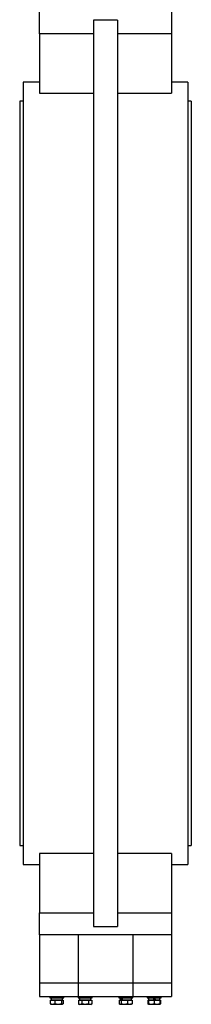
# Model space of a CAD drawing. Header units: millimetres. Extents: x 3 to 4919, y -224 to 3490.
# Tile 36 of 55: x 2935 to 3130, y 635 to 1755. Entities that reach past the tile are written whole.
import ezdxf

# ---------------------------------------------------------------- set-up
doc = ezdxf.new("R2010")
doc.units = ezdxf.units.MM

msp = doc.modelspace()

# ---------------------------------------------------------------- linework, layer by layer
at = {"color": 7, "linetype": 'Continuous', "lineweight": 25}
for p, q in [((2957.3, 1739.2), (2957.3, 1764.2)), ((3107.3, 1764.2), (3107.3, 1739.2)), ((3045.8, 1754.7), (3018.8, 1754.7)), ((3018.8, 1754.7), (3018.8, 723.8)), ((3045.8, 1754.7), (3045.8, 723.8)), ((3018.8, 1739.2), (2957.3, 1739.2)), ((2957.3, 1739.2), (2957.3, 1671.7)), ((3107.3, 1739.2), (3045.8, 1739.2)), ((3107.3, 1739.2), (3107.3, 1671.7)), ((2957.3, 1684.2), (2938.8, 1684.2)), ((2938.8, 1684.2), (2938.8, 794.2)), ((3125.8, 1684.2), (3107.3, 1684.2)), ((3125.8, 1684.2), (3125.8, 794.2)), ((2957.3, 1671.7), (3018.8, 1671.7)), ((3045.8, 1671.7), (3107.3, 1671.7)), ((2938.8, 1662.7), (2934.8, 1662.7)), ((2934.8, 1662.7), (2934.8, 815.7)), ((3129.8, 1662.7), (3125.8, 1662.7)), ((3129.8, 1662.7), (3129.8, 815.7)), ((2934.8, 815.7), (2938.8, 815.7)), ((3018.8, 806.8), (2957.3, 806.8)), ((2957.3, 806.8), (2957.3, 739.2)), ((3107.3, 806.8), (3045.8, 806.8)), ((3107.3, 806.8), (3107.3, 739.2)), ((3125.8, 815.7), (3129.8, 815.7)), ((2938.8, 794.2), (2957.3, 794.2)), ((3107.3, 794.2), (3125.8, 794.2)), ((2957.3, 739.2), (3018.8, 739.2)), ((2957.3, 714.2), (2957.3, 739.2)), ((3045.8, 739.2), (3107.3, 739.2)), ((3107.3, 739.2), (3107.3, 714.2)), ((3018.8, 723.8), (3045.8, 723.8)), ((3107.3, 714.2), (2957.3, 714.2)), ((2957.3, 714.2), (2957.3, 659.2)), ((3001.2, 714.2), (3001.2, 659.2)), ((3063.4, 714.2), (3063.4, 659.2)), ((3107.3, 714.2), (3107.3, 659.2)), ((3001.2, 659.2), (2957.3, 659.2)), ((2957.3, 659.2), (2957.3, 644.2)), ((3063.4, 659.2), (3001.2, 659.2)), ((3001.2, 659.2), (3001.2, 644.2)), ((3107.3, 659.2), (3063.4, 659.2)), ((3063.4, 659.2), (3063.4, 644.2)), ((3107.3, 659.2), (3107.3, 644.2)), ((2957.3, 644.2), (3001.2, 644.2)), ((2968.9, 644.2), (2968.9, 642.6)), ((2968.9, 642.6), (2984.9, 642.6)), ((2969.6, 639.9), (2969.6, 635.6)), ((2969.6, 639.9), (2974.9, 639.9)), ((2970.4, 642.6), (2970.4, 640.5)), ((2970.4, 640.5), (2983.3, 640.5)), ((2971.1, 640.5), (2970.5, 639.9)), ((2974.9, 639.9), (2974.9, 635.6)), ((2974.9, 639.9), (2982.2, 639.9)), ((2982.2, 639.9), (2982.2, 635.6)), ((2982.2, 639.9), (2984.1, 639.9)), ((2983.2, 639.9), (2982.6, 640.5)), ((2983.3, 640.5), (2983.3, 642.6)), ((2984.1, 639.9), (2984.1, 635.6)), ((2984.9, 642.6), (2984.9, 644.2)), ((3001.2, 644.2), (3063.4, 644.2)), ((3001.3, 644.2), (3001.3, 642.6)), ((3001.3, 642.6), (3017.3, 642.6)), ((3001.8, 639.9), (3001.8, 635.6)), ((3001.8, 639.9), (3005.6, 639.9)), ((3002.9, 642.6), (3002.9, 640.5)), ((3002.9, 640.5), (3003, 640.5)), ((3003.6, 640.5), (3003, 639.9)), ((3003, 640.5), (3015.8, 640.5)), ((3005.6, 639.9), (3005.6, 635.6)), ((3005.6, 639.9), (3013.1, 639.9)), ((3013.1, 639.9), (3013.1, 635.6)), ((3013.1, 639.9), (3016.9, 639.9)), ((3015.7, 639.9), (3015.1, 640.5)), ((3015.8, 640.5), (3015.8, 642.6)), ((3016.9, 639.9), (3016.9, 635.6)), ((3017.3, 642.6), (3017.3, 644.2)), ((3047.3, 644.2), (3047.3, 642.6)), ((3047.3, 642.6), (3063.3, 642.6)), ((3047.8, 639.9), (3047.8, 635.6)), ((3047.8, 639.9), (3048, 639.9)), ((3048, 639.9), (3048, 635.6)), ((3048, 639.9), (3050, 639.9)), ((3048.8, 642.6), (3048.8, 640.5)), ((3048.8, 640.5), (3050.7, 640.5)), ((3049.5, 640.5), (3048.9, 639.9)), ((3050, 639.9), (3050, 635.6)), ((3050, 639.9), (3057.2, 639.9)), ((3050.7, 640.5), (3051.2, 640.5)), ((3051.7, 640.5), (3051.3, 640.5)), ((3051.7, 640.5), (3061.7, 640.5)), ((3057.2, 639.9), (3057.2, 635.6)), ((3057.2, 639.9), (3062.5, 639.9)), ((3061.6, 639.9), (3061, 640.5)), ((3061.7, 640.5), (3061.7, 642.6)), ((3062.5, 639.9), (3062.5, 635.6)), ((3062.5, 639.9), (3062.8, 639.9)), ((3062.8, 639.9), (3062.8, 635.6)), ((3063.3, 642.6), (3063.3, 644.2)), ((3063.4, 644.2), (3107.3, 644.2)), ((3079.7, 644.2), (3079.7, 642.6)), ((3079.7, 642.6), (3095.7, 642.6)), ((3080.5, 639.9), (3080.5, 635.6)), ((3080.5, 639.9), (3081.2, 639.9)), ((3081.2, 639.9), (3081.2, 635.6)), ((3081.2, 639.9), (3087.7, 639.9)), ((3081.3, 642.6), (3081.3, 640.5)), ((3081.3, 640.5), (3087.7, 640.5)), ((3082, 640.5), (3081.4, 639.9)), ((3089, 640.5), (3087.7, 640.5)), ((3087.7, 639.9), (3087.7, 635.6)), ((3087.7, 639.9), (3094.2, 639.9)), ((3089, 640.5), (3094.2, 640.5)), ((3094.1, 639.9), (3093.5, 640.5)), ((3094.2, 640.5), (3094.2, 642.6)), ((3094.2, 639.9), (3094.2, 635.6)), ((3094.2, 639.9), (3095, 639.9)), ((3095, 639.9), (3095, 635.6)), ((3095.7, 642.6), (3095.7, 644.2)), ((2969.6, 635.6), (2970.1, 635.4)), ((2970.1, 635.3), (2970.4, 635.2)), ((2972.3, 635.2), (2970.4, 635.2)), ((2978.6, 635.2), (2972.3, 635.2)), ((2978.6, 635.2), (2974.9, 635.6)), ((2982.2, 635.6), (2978.6, 635.2)), ((2983.2, 635.2), (2978.6, 635.2)), ((2983.2, 635.2), (2982.2, 635.6)), ((2984.1, 635.6), (2983.2, 635.2)), ((2983.4, 635.2), (2983.2, 635.2)), ((2983.4, 635.2), (2983.6, 635.3)), ((3001.8, 635.6), (3002.8, 635.2)), ((3003.7, 635.2), (3001.8, 635.6)), ((3003.7, 635.2), (3002.8, 635.2)), ((3005.6, 635.6), (3003.7, 635.2)), ((3009.3, 635.2), (3003.7, 635.2)), ((3015, 635.2), (3009.3, 635.2)), ((3015, 635.2), (3013.1, 635.6)), ((3016.9, 635.6), (3015, 635.2)), ((3015.8, 635.2), (3015, 635.2)), ((3015.8, 635.2), (3016.9, 635.6)), ((3047.8, 635.6), (3048.3, 635.4)), ((3048, 635.6), (3047.8, 635.6)), ((3049, 635.2), (3048, 635.6)), ((3048.5, 635.3), (3048.8, 635.2)), ((3049, 635.2), (3048.8, 635.2)), ((3050, 635.6), (3049, 635.2)), ((3053.6, 635.2), (3049, 635.2)), ((3053.6, 635.2), (3050, 635.6)), ((3057.2, 635.6), (3053.6, 635.2)), ((3059.9, 635.2), (3053.6, 635.2)), ((3061.8, 635.2), (3059.9, 635.2)), ((3061.8, 635.2), (3062, 635.3)), ((3062, 635.4), (3062.5, 635.6)), ((3062.3, 635.4), (3062.8, 635.6)), ((3062.8, 635.6), (3062.5, 635.6)), ((3080.5, 635.6), (3081, 635.4)), ((3081, 635.3), (3081.2, 635.2)), ((3084.5, 635.2), (3081.2, 635.6)), ((3084.5, 635.2), (3081.2, 635.2)), ((3087.7, 635.6), (3084.5, 635.2)), ((3091, 635.2), (3084.5, 635.2)), ((3091, 635.2), (3087.7, 635.6)), ((3094.2, 635.6), (3091, 635.2)), ((3094.2, 635.2), (3091, 635.2)), ((3094.2, 635.2), (3094.5, 635.3)), ((3095, 635.6), (3094.5, 635.4))]:
    msp.add_line(p, q, dxfattribs=at)
at = {"color": 7, "linetype": 'Continuous', "lineweight": 25, "flags": 128}
for points in [[(3087.7, 640.5), (3087.3, 641.2), (3086.9, 641.9), (3086.5, 642.6)], [(3087.7, 642.6), (3088.1, 641.9), (3088.6, 641.2), (3089, 640.5)]]:
    msp.add_lwpolyline(points, dxfattribs=at)
at = {"color": 7, "linetype": 'Continuous', "lineweight": 25}
for centre, major_axis, ratio, start_param, end_param in [((3009.3, 642.6), (0, 11.2), 0.57735, 1.570796, 1.760193), ((3009.3, 640.5), (0, 11.2), 0.57735, 1.476524, 1.570796), ((3055.3, 640.5), (-5.2, 11), 0.341999, 1.220524, 1.409921), ((3055.3, 642.6), (-5.2, 11), 0.341999, 1.409921, 1.599318)]:
    msp.add_ellipse(centre, major_axis=major_axis, ratio=ratio, start_param=start_param, end_param=end_param, dxfattribs=at)
for points, knots in [([(2972.3, 635.2), (2971.4, 635.3), (2970.5, 635.4), (2969.6, 635.6), (2969.6, 635.6)], [0, 0, 0, 0, 0.9730045, 1, 1, 1, 1]), ([(2974.9, 635.6), (2974.7, 635.5), (2973.8, 635.3), (2972.9, 635.3), (2972.3, 635.2)], [0, 0, 0, 0, 0.253066, 1, 1, 1, 1]), ([(3009.3, 635.2), (3008.1, 635.3), (3006.9, 635.4), (3005.6, 635.6), (3005.6, 635.6)], [0, 0, 0, 0, 0.973004, 1, 1, 1, 1]), ([(3013.1, 635.6), (3012.8, 635.5), (3011.5, 635.3), (3010.3, 635.3), (3009.3, 635.2)], [0, 0, 0, 0, 0.2530664, 1, 1, 1, 1]), ([(3059.9, 635.2), (3059, 635.3), (3058.1, 635.4), (3057.2, 635.6), (3057.2, 635.6)], [0, 0, 0, 0, 0.9730045, 1, 1, 1, 1]), ([(3062.5, 635.6), (3062.3, 635.5), (3061.4, 635.3), (3060.5, 635.3), (3059.9, 635.2)], [0, 0, 0, 0, 0.253066, 1, 1, 1, 1]), ([(3081.2, 635.4), (3081.2, 635.4), (3080.9, 635.5), (3080.7, 635.5), (3080.5, 635.6)], [0, 0, 0, 0, 0.06603, 1, 1, 1, 1]), ([(3081.2, 635.6), (3081.2, 635.6), (3081.2, 635.4), (3081.2, 635.3), (3081.2, 635.2)], [0, 0, 0, 0, 0.026996, 1, 1, 1, 1]), ([(3094.2, 635.2), (3094.2, 635.3), (3094.2, 635.4), (3094.2, 635.6), (3094.2, 635.6)], [0, 0, 0, 0, 0.973004, 1, 1, 1, 1])]:
    msp.add_open_spline(points, degree=3, knots=knots, dxfattribs=at)

doc.saveas('drawing.dxf')
